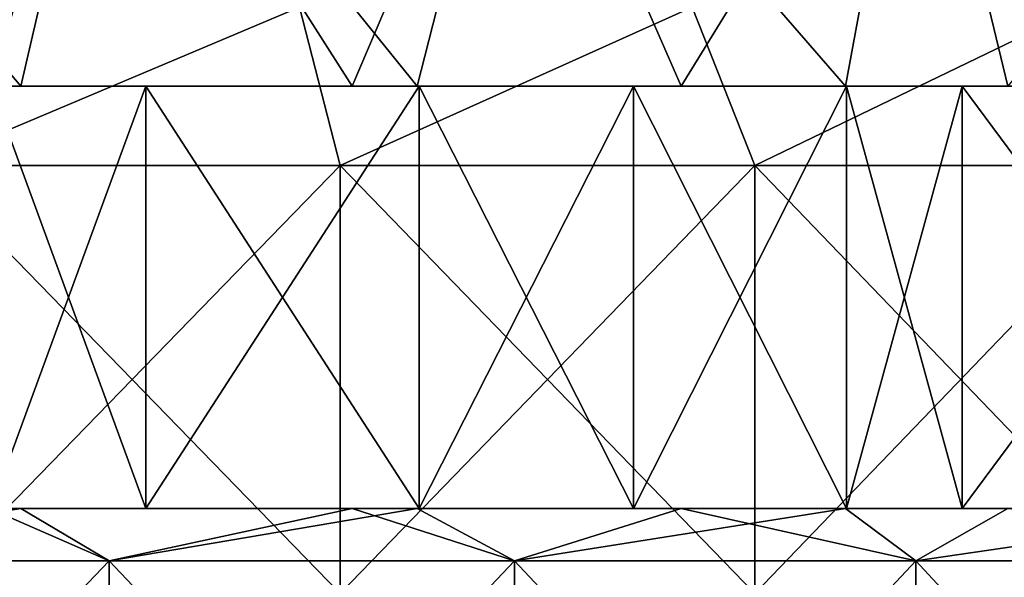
# Model space of a CAD drawing. Header units: inches. Extents: x -3.56 to 3.56, y -0.38 to 0.62.
# Tile 186 of 256: x 0.77 to 0.95, y 0.39 to 0.5. Entities that reach past the tile are written whole.
import ezdxf

# ---------------------------------------------------------------- set-up
doc = ezdxf.new("R2010")
doc.units = ezdxf.units.IN
doc.header["$LTSCALE"] = 65.185185
doc.header["$MEASUREMENT"] = 0
for name, color, linetype in [('12', 7, 'CONTINUOUS'), ('13', 7, 'CONTINUOUS'), ('14', 7, 'CONTINUOUS'), ('15', 7, 'CONTINUOUS'), ('2', 7, 'CONTINUOUS'), ('3', 7, 'CONTINUOUS'), ('4', 7, 'CONTINUOUS')]:
    doc.layers.add(name, color=color, linetype=linetype)

msp = doc.modelspace()

# ---------------------------------------------------------------- linework, layer by layer
at = {"layer": '12', "color": 13, "linetype": 'Continuous', "true_color": 0xd67263}
for points in [[(0.76246, 0.40625, -2.57707), (0.76844, 0.40625, -2.5753), (0.84288, 0.40625, -2.62917), (0.76246, 0.40625, -2.57707)], [(0.76246, 0.40625, -2.57707), (0.84288, 0.40625, -2.62917), (0.79181, 0.40625, -2.64499), (0.76246, 0.40625, -2.57707)], [(0.76246, 0.40625, -2.57707), (0.79181, 0.40625, -2.64499), (0.76277, 0.40625, -2.65352), (0.76246, 0.40625, -2.57707)], [(0.76844, 0.40625, 2.5753), (0.76246, 0.40625, 2.57707), (0.84288, 0.40625, 2.62917), (0.76844, 0.40625, 2.5753)], [(0.76246, 0.40625, 2.57707), (0.76277, 0.40625, 2.65352), (0.84288, 0.40625, 2.62917), (0.76246, 0.40625, 2.57707)], [(0.76277, 0.40625, 2.65352), (0.79181, 0.40625, 2.64499), (0.84288, 0.40625, 2.62917), (0.76277, 0.40625, 2.65352)], [(0.76844, 0.40625, -2.5753), (0.83036, 0.40625, -2.55599), (0.84288, 0.40625, -2.62917), (0.76844, 0.40625, -2.5753)], [(0.83036, 0.40625, 2.55599), (0.76844, 0.40625, 2.5753), (0.84288, 0.40625, 2.62917), (0.83036, 0.40625, 2.55599)], [(0.83036, 0.40625, -2.55599), (0.84255, 0.40625, -2.552), (0.84288, 0.40625, -2.62917), (0.83036, 0.40625, -2.55599)], [(0.84255, 0.40625, 2.552), (0.83036, 0.40625, 2.55599), (0.84288, 0.40625, 2.62917), (0.84255, 0.40625, 2.552)], [(0.84255, 0.40625, -2.552), (0.89192, 0.40625, -2.53516), (0.92281, 0.40625, -2.6022), (0.84255, 0.40625, -2.552)], [(0.84255, 0.40625, -2.552), (0.92281, 0.40625, -2.6022), (0.88296, 0.40625, -2.61598), (0.84255, 0.40625, -2.552)], [(0.84255, 0.40625, -2.552), (0.88296, 0.40625, -2.61598), (0.84288, 0.40625, -2.62917), (0.84255, 0.40625, -2.552)], [(0.89192, 0.40625, 2.53516), (0.84255, 0.40625, 2.552), (0.92281, 0.40625, 2.6022), (0.89192, 0.40625, 2.53516)], [(0.84255, 0.40625, 2.552), (0.84288, 0.40625, 2.62917), (0.92281, 0.40625, 2.6022), (0.84255, 0.40625, 2.552)], [(0.84288, 0.40625, 2.62917), (0.88296, 0.40625, 2.61598), (0.92281, 0.40625, 2.6022), (0.84288, 0.40625, 2.62917)], [(0.89192, 0.40625, -2.53516), (0.92266, 0.40625, -2.52413), (0.92281, 0.40625, -2.6022), (0.89192, 0.40625, -2.53516)], [(0.92266, 0.40625, 2.52413), (0.89192, 0.40625, 2.53516), (0.92281, 0.40625, 2.6022), (0.92266, 0.40625, 2.52413)], [(0.92266, 0.40625, -2.52413), (0.95301, 0.40625, -2.51282), (1.00308, 0.40625, -2.57234), (0.92266, 0.40625, -2.52413)], [(0.92266, 0.40625, -2.52413), (1.00308, 0.40625, -2.57234), (0.94445, 0.40625, -2.59443), (0.92266, 0.40625, -2.52413)], [(0.92266, 0.40625, -2.52413), (0.94445, 0.40625, -2.59443), (0.92281, 0.40625, -2.6022), (0.92266, 0.40625, -2.52413)], [(0.95301, 0.40625, 2.51282), (0.92266, 0.40625, 2.52413), (1.00308, 0.40625, 2.57234), (0.95301, 0.40625, 2.51282)], [(0.92266, 0.40625, 2.52413), (0.92281, 0.40625, 2.6022), (1.00308, 0.40625, 2.57234), (0.92266, 0.40625, 2.52413)], [(0.92281, 0.40625, 2.6022), (0.94445, 0.40625, 2.59443), (1.00308, 0.40625, 2.57234), (0.92281, 0.40625, 2.6022)]]:
    msp.add_3dface(points, dxfattribs=at)
at = {"layer": '13', "color": 13, "linetype": 'Continuous', "true_color": 0xd67263}
for points in [[(0.76844, 0.48525, -2.5753), (0.76246, 0.48525, -2.57707), (0.84288, 0.48525, -2.62917), (0.76844, 0.48525, -2.5753)], [(0.84288, 0.48525, -2.62917), (0.76246, 0.48525, -2.57707), (0.76277, 0.48525, -2.65352), (0.84288, 0.48525, -2.62917)], [(0.76246, 0.48525, 2.57707), (0.76844, 0.48525, 2.5753), (0.84288, 0.48525, 2.62917), (0.76246, 0.48525, 2.57707)], [(0.76277, 0.48525, 2.65352), (0.76246, 0.48525, 2.57707), (0.79181, 0.48525, 2.64499), (0.76277, 0.48525, 2.65352)], [(0.79181, 0.48525, 2.64499), (0.76246, 0.48525, 2.57707), (0.84288, 0.48525, 2.62917), (0.79181, 0.48525, 2.64499)], [(0.79181, 0.48525, -2.64499), (0.84288, 0.48525, -2.62917), (0.76277, 0.48525, -2.65352), (0.79181, 0.48525, -2.64499)], [(0.83036, 0.48525, -2.55599), (0.76844, 0.48525, -2.5753), (0.84288, 0.48525, -2.62917), (0.83036, 0.48525, -2.55599)], [(0.76844, 0.48525, 2.5753), (0.83036, 0.48525, 2.55599), (0.84288, 0.48525, 2.62917), (0.76844, 0.48525, 2.5753)], [(0.84255, 0.48525, -2.552), (0.83036, 0.48525, -2.55599), (0.84288, 0.48525, -2.62917), (0.84255, 0.48525, -2.552)], [(0.83036, 0.48525, 2.55599), (0.84255, 0.48525, 2.552), (0.84288, 0.48525, 2.62917), (0.83036, 0.48525, 2.55599)], [(0.89192, 0.48525, -2.53516), (0.84255, 0.48525, -2.552), (0.92281, 0.48525, -2.6022), (0.89192, 0.48525, -2.53516)], [(0.92281, 0.48525, -2.6022), (0.84255, 0.48525, -2.552), (0.84288, 0.48525, -2.62917), (0.92281, 0.48525, -2.6022)], [(0.84255, 0.48525, 2.552), (0.89192, 0.48525, 2.53516), (0.92281, 0.48525, 2.6022), (0.84255, 0.48525, 2.552)], [(0.84288, 0.48525, 2.62917), (0.84255, 0.48525, 2.552), (0.88296, 0.48525, 2.61598), (0.84288, 0.48525, 2.62917)], [(0.88296, 0.48525, 2.61598), (0.84255, 0.48525, 2.552), (0.92281, 0.48525, 2.6022), (0.88296, 0.48525, 2.61598)], [(0.88296, 0.48525, -2.61598), (0.92281, 0.48525, -2.6022), (0.84288, 0.48525, -2.62917), (0.88296, 0.48525, -2.61598)], [(0.92266, 0.48525, -2.52413), (0.89192, 0.48525, -2.53516), (0.92281, 0.48525, -2.6022), (0.92266, 0.48525, -2.52413)], [(0.89192, 0.48525, 2.53516), (0.92266, 0.48525, 2.52413), (0.92281, 0.48525, 2.6022), (0.89192, 0.48525, 2.53516)], [(0.95301, 0.48525, -2.51282), (0.92266, 0.48525, -2.52413), (1.00308, 0.48525, -2.57234), (0.95301, 0.48525, -2.51282)], [(1.00308, 0.48525, -2.57234), (0.92266, 0.48525, -2.52413), (0.92281, 0.48525, -2.6022), (1.00308, 0.48525, -2.57234)], [(0.92266, 0.48525, 2.52413), (0.95301, 0.48525, 2.51282), (1.00308, 0.48525, 2.57234), (0.92266, 0.48525, 2.52413)], [(0.92281, 0.48525, 2.6022), (0.92266, 0.48525, 2.52413), (0.94445, 0.48525, 2.59443), (0.92281, 0.48525, 2.6022)], [(0.94445, 0.48525, 2.59443), (0.92266, 0.48525, 2.52413), (1.00308, 0.48525, 2.57234), (0.94445, 0.48525, 2.59443)], [(0.94445, 0.48525, -2.59443), (1.00308, 0.48525, -2.57234), (0.92281, 0.48525, -2.6022), (0.94445, 0.48525, -2.59443)]]:
    msp.add_3dface(points, dxfattribs=at)
at = {"layer": '14', "color": 13, "linetype": 'Continuous', "true_color": 0xd67263}
for points in [[(0.76277, 0.40625, -2.65352), (0.79181, 0.40625, -2.64499), (0.76277, 0.48525, -2.65352), (0.76277, 0.40625, -2.65352)], [(0.79181, 0.40625, -2.64499), (0.79181, 0.48525, -2.64499), (0.76277, 0.48525, -2.65352), (0.79181, 0.40625, -2.64499)], [(0.79181, 0.40625, -2.64499), (0.84288, 0.40625, -2.62917), (0.79181, 0.48525, -2.64499), (0.79181, 0.40625, -2.64499)], [(0.84288, 0.40625, -2.62917), (0.84288, 0.48525, -2.62917), (0.79181, 0.48525, -2.64499), (0.84288, 0.40625, -2.62917)], [(0.84288, 0.40625, -2.62917), (0.88296, 0.40625, -2.61598), (0.84288, 0.48525, -2.62917), (0.84288, 0.40625, -2.62917)], [(0.88296, 0.40625, -2.61598), (0.88296, 0.48525, -2.61598), (0.84288, 0.48525, -2.62917), (0.88296, 0.40625, -2.61598)], [(0.88296, 0.40625, -2.61598), (0.92281, 0.40625, -2.6022), (0.88296, 0.48525, -2.61598), (0.88296, 0.40625, -2.61598)], [(0.92281, 0.40625, -2.6022), (0.92281, 0.48525, -2.6022), (0.88296, 0.48525, -2.61598), (0.92281, 0.40625, -2.6022)], [(0.92281, 0.40625, -2.6022), (0.94445, 0.40625, -2.59443), (0.92281, 0.48525, -2.6022), (0.92281, 0.40625, -2.6022)], [(0.94445, 0.40625, -2.59443), (0.94445, 0.48525, -2.59443), (0.92281, 0.48525, -2.6022), (0.94445, 0.40625, -2.59443)], [(0.94445, 0.40625, -2.59443), (1.00308, 0.40625, -2.57234), (0.94445, 0.48525, -2.59443), (0.94445, 0.40625, -2.59443)], [(1.00308, 0.40625, -2.57234), (1.00308, 0.48525, -2.57234), (0.94445, 0.48525, -2.59443), (1.00308, 0.40625, -2.57234)]]:
    msp.add_3dface(points, dxfattribs=at)
at = {"layer": '15', "color": 13, "linetype": 'Continuous', "true_color": 0xd67263}
for points in [[(0.79181, 0.40625, 2.64499), (0.76277, 0.40625, 2.65352), (0.79181, 0.48525, 2.64499), (0.79181, 0.40625, 2.64499)], [(0.76277, 0.40625, 2.65352), (0.76277, 0.48525, 2.65352), (0.79181, 0.48525, 2.64499), (0.76277, 0.40625, 2.65352)], [(0.84288, 0.40625, 2.62917), (0.79181, 0.40625, 2.64499), (0.84288, 0.48525, 2.62917), (0.84288, 0.40625, 2.62917)], [(0.79181, 0.40625, 2.64499), (0.79181, 0.48525, 2.64499), (0.84288, 0.48525, 2.62917), (0.79181, 0.40625, 2.64499)], [(0.88296, 0.40625, 2.61598), (0.84288, 0.40625, 2.62917), (0.88296, 0.48525, 2.61598), (0.88296, 0.40625, 2.61598)], [(0.84288, 0.40625, 2.62917), (0.84288, 0.48525, 2.62917), (0.88296, 0.48525, 2.61598), (0.84288, 0.40625, 2.62917)], [(0.92281, 0.40625, 2.6022), (0.88296, 0.40625, 2.61598), (0.92281, 0.48525, 2.6022), (0.92281, 0.40625, 2.6022)], [(0.88296, 0.40625, 2.61598), (0.88296, 0.48525, 2.61598), (0.92281, 0.48525, 2.6022), (0.88296, 0.40625, 2.61598)], [(0.94445, 0.40625, 2.59443), (0.92281, 0.40625, 2.6022), (0.94445, 0.48525, 2.59443), (0.94445, 0.40625, 2.59443)], [(0.92281, 0.40625, 2.6022), (0.92281, 0.48525, 2.6022), (0.94445, 0.48525, 2.59443), (0.92281, 0.40625, 2.6022)], [(1.00308, 0.40625, 2.57234), (0.94445, 0.40625, 2.59443), (1.00308, 0.48525, 2.57234), (1.00308, 0.40625, 2.57234)], [(0.94445, 0.40625, 2.59443), (0.94445, 0.48525, 2.59443), (1.00308, 0.48525, 2.57234), (0.94445, 0.40625, 2.59443)]]:
    msp.add_3dface(points, dxfattribs=at)
at = {"layer": '2', "color": 13, "linetype": 'Continuous', "true_color": 0xd67263}
for points in [[(0.74673, 0.5, -3.48334), (0.82053, 0.5, -3.46669), (0.75024, 0.47038, -3.48261), (0.74673, 0.5, -3.48334)], [(0.82053, 0.5, 3.46669), (0.74731, 0.5, 3.48322), (0.75024, 0.47038, 3.48261), (0.82053, 0.5, 3.46669)], [(0.82053, 0.5, -3.46669), (0.82815, 0.47038, -3.4649), (0.75024, 0.47038, -3.48261), (0.82053, 0.5, -3.46669)], [(0.82053, 0.5, 3.46669), (0.75024, 0.47038, 3.48261), (0.82815, 0.47038, 3.4649), (0.82053, 0.5, 3.46669)], [(0.82053, 0.5, -3.46669), (0.89399, 0.5, -3.44848), (0.82815, 0.47038, -3.4649), (0.82053, 0.5, -3.46669)], [(0.89399, 0.5, 3.44848), (0.82053, 0.5, 3.46669), (0.82815, 0.47038, 3.4649), (0.89399, 0.5, 3.44848)], [(0.89399, 0.5, -3.44848), (0.90565, 0.47038, -3.44546), (0.82815, 0.47038, -3.4649), (0.89399, 0.5, -3.44848)], [(0.89399, 0.5, 3.44848), (0.82815, 0.47038, 3.4649), (0.90565, 0.47038, 3.44546), (0.89399, 0.5, 3.44848)], [(0.89399, 0.5, -3.44848), (0.967, 0.5, -3.42874), (0.90565, 0.47038, -3.44546), (0.89399, 0.5, -3.44848)], [(0.967, 0.5, 3.42874), (0.89399, 0.5, 3.44848), (0.90565, 0.47038, 3.44546), (0.967, 0.5, 3.42874)], [(0.967, 0.5, -3.42874), (0.98269, 0.47038, -3.42429), (0.90565, 0.47038, -3.44546), (0.967, 0.5, -3.42874)], [(0.967, 0.5, 3.42874), (0.90565, 0.47038, 3.44546), (0.98269, 0.47038, 3.42429), (0.967, 0.5, 3.42874)], [(0.82815, 0.3903, -3.4649), (0.75024, 0.3903, -3.48261), (0.82815, 0.47038, -3.4649), (0.82815, 0.3903, -3.4649)], [(0.82815, 0.47038, -3.4649), (0.75024, 0.3903, -3.48261), (0.75024, 0.47038, -3.48261), (0.82815, 0.47038, -3.4649)], [(0.75024, 0.3903, 3.48261), (0.82815, 0.3903, 3.4649), (0.75024, 0.47038, 3.48261), (0.75024, 0.3903, 3.48261)], [(0.75024, 0.47038, 3.48261), (0.82815, 0.3903, 3.4649), (0.82815, 0.47038, 3.4649), (0.75024, 0.47038, 3.48261)], [(0.90565, 0.3903, -3.44546), (0.82815, 0.3903, -3.4649), (0.90565, 0.47038, -3.44546), (0.90565, 0.3903, -3.44546)], [(0.90565, 0.47038, -3.44546), (0.82815, 0.3903, -3.4649), (0.82815, 0.47038, -3.4649), (0.90565, 0.47038, -3.44546)], [(0.82815, 0.3903, 3.4649), (0.90565, 0.3903, 3.44546), (0.82815, 0.47038, 3.4649), (0.82815, 0.3903, 3.4649)], [(0.82815, 0.47038, 3.4649), (0.90565, 0.3903, 3.44546), (0.90565, 0.47038, 3.44546), (0.82815, 0.47038, 3.4649)], [(0.98269, 0.3903, -3.42429), (0.90565, 0.3903, -3.44546), (0.98269, 0.47038, -3.42429), (0.98269, 0.3903, -3.42429)], [(0.98269, 0.47038, -3.42429), (0.90565, 0.3903, -3.44546), (0.90565, 0.47038, -3.44546), (0.98269, 0.47038, -3.42429)], [(0.90565, 0.3903, 3.44546), (0.98269, 0.3903, 3.42429), (0.90565, 0.47038, 3.44546), (0.90565, 0.3903, 3.44546)], [(0.90565, 0.47038, 3.44546), (0.98269, 0.3903, 3.42429), (0.98269, 0.47038, 3.42429), (0.90565, 0.47038, 3.44546)]]:
    msp.add_3dface(points, dxfattribs=at)
at = {"layer": '3', "color": 13, "linetype": 'Continuous', "true_color": 0xd67263}
for points in [[(0.76246, 0.48525, -2.57707), (0.76844, 0.48525, -2.5753), (0.70839, 0.55657, -2.59246), (0.76246, 0.48525, -2.57707)], [(0.70839, 0.55657, -2.59246), (0.76844, 0.48525, -2.5753), (0.7849, 0.55657, -2.57033), (0.70839, 0.55657, -2.59246)], [(0.76844, 0.48525, -2.5753), (0.83036, 0.48525, -2.55599), (0.7849, 0.55657, -2.57033), (0.76844, 0.48525, -2.5753)], [(0.83036, 0.48525, -2.55599), (0.84255, 0.48525, -2.552), (0.7849, 0.55657, -2.57033), (0.83036, 0.48525, -2.55599)], [(0.7849, 0.55657, -2.57033), (0.84255, 0.48525, -2.552), (0.86073, 0.55657, -2.54594), (0.7849, 0.55657, -2.57033)], [(0.84255, 0.48525, -2.552), (0.89192, 0.48525, -2.53516), (0.86073, 0.55657, -2.54594), (0.84255, 0.48525, -2.552)], [(0.89192, 0.48525, -2.53516), (0.92266, 0.48525, -2.52413), (0.86073, 0.55657, -2.54594), (0.89192, 0.48525, -2.53516)], [(0.86073, 0.55657, -2.54594), (0.92266, 0.48525, -2.52413), (0.93579, 0.55657, -2.51932), (0.86073, 0.55657, -2.54594)], [(0.92266, 0.48525, -2.52413), (0.95301, 0.48525, -2.51282), (0.93579, 0.55657, -2.51932), (0.92266, 0.48525, -2.52413)], [(0.95301, 0.48525, -2.51282), (1.00273, 0.48525, -2.49341), (0.93579, 0.55657, -2.51932), (0.95301, 0.48525, -2.51282)], [(0.93579, 0.55657, -2.51932), (1.00273, 0.48525, -2.49341), (1.01004, 0.55657, -2.49048), (0.93579, 0.55657, -2.51932)], [(0.70839, 0.39641, -2.59246), (0.7849, 0.39641, -2.57033), (0.76246, 0.40625, -2.57707), (0.70839, 0.39641, -2.59246)], [(0.76246, 0.40625, -2.57707), (0.7849, 0.39641, -2.57033), (0.76844, 0.40625, -2.5753), (0.76246, 0.40625, -2.57707)], [(0.76844, 0.40625, -2.5753), (0.7849, 0.39641, -2.57033), (0.83036, 0.40625, -2.55599), (0.76844, 0.40625, -2.5753)], [(0.7849, 0.39641, -2.57033), (0.86073, 0.39641, -2.54594), (0.83036, 0.40625, -2.55599), (0.7849, 0.39641, -2.57033)], [(0.83036, 0.40625, -2.55599), (0.86073, 0.39641, -2.54594), (0.84255, 0.40625, -2.552), (0.83036, 0.40625, -2.55599)], [(0.84255, 0.40625, -2.552), (0.86073, 0.39641, -2.54594), (0.89192, 0.40625, -2.53516), (0.84255, 0.40625, -2.552)], [(0.86073, 0.39641, -2.54594), (0.93579, 0.39641, -2.51932), (0.89192, 0.40625, -2.53516), (0.86073, 0.39641, -2.54594)], [(0.89192, 0.40625, -2.53516), (0.93579, 0.39641, -2.51932), (0.92266, 0.40625, -2.52413), (0.89192, 0.40625, -2.53516)], [(0.92266, 0.40625, -2.52413), (0.93579, 0.39641, -2.51932), (0.95301, 0.40625, -2.51282), (0.92266, 0.40625, -2.52413)], [(0.93579, 0.39641, -2.51932), (1.01004, 0.39641, -2.49048), (0.95301, 0.40625, -2.51282), (0.93579, 0.39641, -2.51932)], [(0.70839, 0.31633, -2.59246), (0.7849, 0.31633, -2.57033), (0.70839, 0.39641, -2.59246), (0.70839, 0.31633, -2.59246)], [(0.70839, 0.39641, -2.59246), (0.7849, 0.31633, -2.57033), (0.7849, 0.39641, -2.57033), (0.70839, 0.39641, -2.59246)], [(0.7849, 0.31633, -2.57033), (0.86073, 0.31633, -2.54594), (0.7849, 0.39641, -2.57033), (0.7849, 0.31633, -2.57033)], [(0.7849, 0.39641, -2.57033), (0.86073, 0.31633, -2.54594), (0.86073, 0.39641, -2.54594), (0.7849, 0.39641, -2.57033)], [(0.86073, 0.31633, -2.54594), (0.93579, 0.31633, -2.51932), (0.86073, 0.39641, -2.54594), (0.86073, 0.31633, -2.54594)], [(0.86073, 0.39641, -2.54594), (0.93579, 0.31633, -2.51932), (0.93579, 0.39641, -2.51932), (0.86073, 0.39641, -2.54594)], [(0.93579, 0.31633, -2.51932), (1.01004, 0.31633, -2.49048), (0.93579, 0.39641, -2.51932), (0.93579, 0.31633, -2.51932)], [(0.93579, 0.39641, -2.51932), (1.01004, 0.31633, -2.49048), (1.01004, 0.39641, -2.49048), (0.93579, 0.39641, -2.51932)]]:
    msp.add_3dface(points, dxfattribs=at)
at = {"layer": '4', "color": 13, "linetype": 'Continuous', "true_color": 0xd67263}
for points in [[(0.7849, 0.55657, 2.57033), (0.76246, 0.48525, 2.57707), (0.70839, 0.55657, 2.59246), (0.7849, 0.55657, 2.57033)], [(0.76844, 0.48525, 2.5753), (0.76246, 0.48525, 2.57707), (0.7849, 0.55657, 2.57033), (0.76844, 0.48525, 2.5753)], [(0.83036, 0.48525, 2.55599), (0.76844, 0.48525, 2.5753), (0.7849, 0.55657, 2.57033), (0.83036, 0.48525, 2.55599)], [(0.86073, 0.55657, 2.54594), (0.83036, 0.48525, 2.55599), (0.7849, 0.55657, 2.57033), (0.86073, 0.55657, 2.54594)], [(0.84255, 0.48525, 2.552), (0.83036, 0.48525, 2.55599), (0.86073, 0.55657, 2.54594), (0.84255, 0.48525, 2.552)], [(0.89192, 0.48525, 2.53516), (0.84255, 0.48525, 2.552), (0.86073, 0.55657, 2.54594), (0.89192, 0.48525, 2.53516)], [(0.93579, 0.55657, 2.51932), (0.89192, 0.48525, 2.53516), (0.86073, 0.55657, 2.54594), (0.93579, 0.55657, 2.51932)], [(0.92266, 0.48525, 2.52413), (0.89192, 0.48525, 2.53516), (0.93579, 0.55657, 2.51932), (0.92266, 0.48525, 2.52413)], [(0.95301, 0.48525, 2.51282), (0.92266, 0.48525, 2.52413), (0.93579, 0.55657, 2.51932), (0.95301, 0.48525, 2.51282)], [(1.01004, 0.55657, 2.49048), (0.95301, 0.48525, 2.51282), (0.93579, 0.55657, 2.51932), (1.01004, 0.55657, 2.49048)], [(0.76246, 0.40625, 2.57707), (0.76844, 0.40625, 2.5753), (0.70839, 0.39641, 2.59246), (0.76246, 0.40625, 2.57707)], [(0.70839, 0.39641, 2.59246), (0.76844, 0.40625, 2.5753), (0.7849, 0.39641, 2.57033), (0.70839, 0.39641, 2.59246)], [(0.76844, 0.40625, 2.5753), (0.83036, 0.40625, 2.55599), (0.7849, 0.39641, 2.57033), (0.76844, 0.40625, 2.5753)], [(0.83036, 0.40625, 2.55599), (0.84255, 0.40625, 2.552), (0.7849, 0.39641, 2.57033), (0.83036, 0.40625, 2.55599)], [(0.7849, 0.39641, 2.57033), (0.84255, 0.40625, 2.552), (0.86073, 0.39641, 2.54594), (0.7849, 0.39641, 2.57033)], [(0.84255, 0.40625, 2.552), (0.89192, 0.40625, 2.53516), (0.86073, 0.39641, 2.54594), (0.84255, 0.40625, 2.552)], [(0.89192, 0.40625, 2.53516), (0.92266, 0.40625, 2.52413), (0.86073, 0.39641, 2.54594), (0.89192, 0.40625, 2.53516)], [(0.86073, 0.39641, 2.54594), (0.92266, 0.40625, 2.52413), (0.93579, 0.39641, 2.51932), (0.86073, 0.39641, 2.54594)], [(0.92266, 0.40625, 2.52413), (0.95301, 0.40625, 2.51282), (0.93579, 0.39641, 2.51932), (0.92266, 0.40625, 2.52413)], [(0.95301, 0.40625, 2.51282), (1.00273, 0.40625, 2.49341), (0.93579, 0.39641, 2.51932), (0.95301, 0.40625, 2.51282)], [(0.93579, 0.39641, 2.51932), (1.00273, 0.40625, 2.49341), (1.01004, 0.39641, 2.49048), (0.93579, 0.39641, 2.51932)], [(0.70839, 0.39641, 2.59246), (0.7849, 0.39641, 2.57033), (0.70839, 0.31633, 2.59246), (0.70839, 0.39641, 2.59246)], [(0.70839, 0.31633, 2.59246), (0.7849, 0.39641, 2.57033), (0.7849, 0.31633, 2.57033), (0.70839, 0.31633, 2.59246)], [(0.7849, 0.39641, 2.57033), (0.86073, 0.39641, 2.54594), (0.7849, 0.31633, 2.57033), (0.7849, 0.39641, 2.57033)], [(0.7849, 0.31633, 2.57033), (0.86073, 0.39641, 2.54594), (0.86073, 0.31633, 2.54594), (0.7849, 0.31633, 2.57033)], [(0.86073, 0.39641, 2.54594), (0.93579, 0.39641, 2.51932), (0.86073, 0.31633, 2.54594), (0.86073, 0.39641, 2.54594)], [(0.86073, 0.31633, 2.54594), (0.93579, 0.39641, 2.51932), (0.93579, 0.31633, 2.51932), (0.86073, 0.31633, 2.54594)], [(0.93579, 0.39641, 2.51932), (1.01004, 0.39641, 2.49048), (0.93579, 0.31633, 2.51932), (0.93579, 0.39641, 2.51932)], [(0.93579, 0.31633, 2.51932), (1.01004, 0.39641, 2.49048), (1.01004, 0.31633, 2.49048), (0.93579, 0.31633, 2.51932)]]:
    msp.add_3dface(points, dxfattribs=at)

doc.saveas('drawing.dxf')
